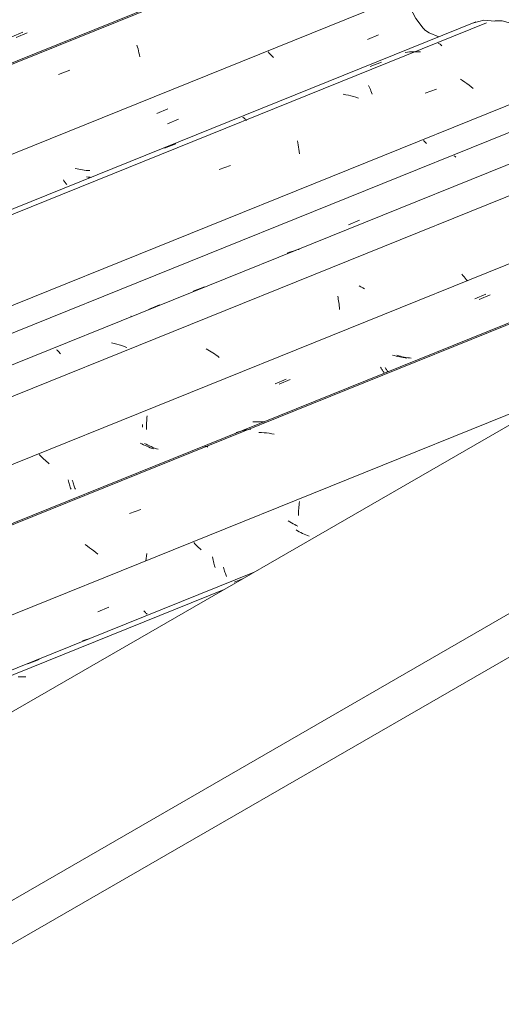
# Model space of a CAD drawing. Header units: metres. Extents: x -15.1 to 0.1, y 4 to 14.1.
# Tile 61 of 67: x -3.6 to -3.2, y 10 to 10.8. Entities that reach past the tile are written whole.
import ezdxf

# ---------------------------------------------------------------- set-up
doc = ezdxf.new("R2010")
doc.units = ezdxf.units.M
doc.layers.add('A-GLAZ-CWMG', color=7, linetype='Continuous', lineweight=5)
doc.layers.add('A-ROOF', color=7, linetype='Continuous', lineweight=5)

# ---------------------------------------------------------------- blocks, each defined once
blk = doc.blocks.new('FP_118-ISO_01')
at = {"layer": 'A-GLAZ-CWMG'}
blk.add_line((-3.44431, 10.32423), (-4.30724, 9.97548), dxfattribs=at)
at = {"layer": 'A-GLAZ-CWMG', "color": 9, "true_color": 0xc0c0c0}
for p, q in [((-3.61618, 10.25035), (-3.61832, 10.25028)), ((-3.61403, 10.25037), (-3.61618, 10.25035)), ((-3.61188, 10.25032), (-3.61403, 10.25037))]:
    blk.add_line(p, q, dxfattribs=at)
blk = doc.blocks.new('FP_119-ISO_01')
at = {"layer": 'A-GLAZ-CWMG', "color": 9, "true_color": 0xc0c0c0}
for p, q in [((-3.381, 10.39685), (-3.38118, 10.39537)), ((-3.3808, 10.39834), (-3.381, 10.39685)), ((-3.38165, 10.38809), (-3.38167, 10.38666)), ((-3.38161, 10.38952), (-3.38165, 10.38809)), ((-3.38154, 10.39097), (-3.38161, 10.38952)), ((-3.38144, 10.39243), (-3.38154, 10.39097)), ((-3.38132, 10.3939), (-3.38144, 10.39243)), ((-3.38118, 10.39537), (-3.38132, 10.3939)), ((-3.38238, 10.37366), (-3.38372, 10.37442)), ((-3.38102, 10.37293), (-3.38238, 10.37366)), ((-3.37964, 10.37222), (-3.38102, 10.37293)), ((-3.37825, 10.37153), (-3.37964, 10.37222)), ((-3.37685, 10.37088), (-3.37825, 10.37153)), ((-3.46912, 10.36274), (-3.47008, 10.36376)), ((-3.37543, 10.37025), (-3.37685, 10.37088)), ((-3.374, 10.36965), (-3.37543, 10.37025)), ((-3.37255, 10.36908), (-3.374, 10.36965)), ((-3.46812, 10.36171), (-3.46912, 10.36274)), ((-3.4671, 10.36069), (-3.46812, 10.36171)), ((-3.46605, 10.35968), (-3.4671, 10.36069)), ((-3.46498, 10.35868), (-3.46605, 10.35968)), ((-3.46387, 10.35768), (-3.46498, 10.35868)), ((-3.44485, 10.34299), (-3.44459, 10.34189)), ((-3.44459, 10.34189), (-3.44431, 10.34081)), ((-3.44431, 10.34081), (-3.44401, 10.33976)), ((-3.44401, 10.33976), (-3.44371, 10.33874)), ((-3.44371, 10.33874), (-3.44339, 10.33776)), ((-3.44339, 10.33776), (-3.44307, 10.3368)), ((-3.44307, 10.3368), (-3.44274, 10.33589)), ((-3.44274, 10.33589), (-3.44239, 10.335)), ((-3.55091, 10.30522), (-3.54164, 10.30916))]:
    blk.add_line(p, q, dxfattribs=at)
blk = doc.blocks.new('FP_120-ISO_01')
at = {"layer": 'A-GLAZ-CWMG'}
blk.add_line((-2.95611, 10.64844), (-4.30724, 10.10239), dxfattribs=at)
at = {"layer": 'A-GLAZ-CWMG', "color": 9, "true_color": 0xc0c0c0}
for p, q in [((-3.41287, 10.45678), (-3.41502, 10.45688)), ((-3.41071, 10.45661), (-3.41287, 10.45678)), ((-3.40855, 10.45638), (-3.41071, 10.45661)), ((-3.40638, 10.45609), (-3.40855, 10.45638)), ((-3.40423, 10.45574), (-3.40638, 10.45609)), ((-3.40207, 10.45533), (-3.40423, 10.45574)), ((-3.46071, 10.44496), (-3.46032, 10.44501)), ((-3.46032, 10.44501), (-3.4599, 10.44499)), ((-3.4599, 10.44499), (-3.45947, 10.44492)), ((-3.45947, 10.44492), (-3.45902, 10.44479)), ((-3.45902, 10.44479), (-3.45856, 10.44459)), ((-3.45856, 10.44459), (-3.45808, 10.44434)), ((-3.52425, 10.3882), (-3.51465, 10.39175)), ((-3.55986, 10.36077), (-3.5617, 10.36204)), ((-3.55806, 10.35945), (-3.55986, 10.36077)), ((-3.55628, 10.35811), (-3.55806, 10.35945)), ((-3.55454, 10.35673), (-3.55628, 10.35811)), ((-3.55283, 10.35533), (-3.55454, 10.35673)), ((-3.55116, 10.3539), (-3.55283, 10.35533)), ((-3.50964, 10.35466), (-3.50988, 10.35255)), ((-3.51015, 10.35044), (-3.51047, 10.34833)), ((-3.50988, 10.35255), (-3.51015, 10.35044))]:
    blk.add_line(p, q, dxfattribs=at)
blk = doc.blocks.new('FP_121-ISO_01')
at = {"layer": 'A-GLAZ-CWMG', "color": 9, "true_color": 0xc0c0c0}
for p, q in [((-3.22912, 10.5692), (-3.21984, 10.57315)), ((-3.29705, 10.52152), (-3.29855, 10.52194)), ((-3.29555, 10.52114), (-3.29705, 10.52152)), ((-3.29404, 10.52079), (-3.29555, 10.52114)), ((-3.29253, 10.52047), (-3.29404, 10.52079)), ((-3.29101, 10.5202), (-3.29253, 10.52047)), ((-3.28949, 10.51995), (-3.29101, 10.5202)), ((-3.28797, 10.51975), (-3.28949, 10.51995)), ((-3.28644, 10.51958), (-3.28797, 10.51975)), ((-3.30858, 10.51176), (-3.30821, 10.51109)), ((-3.30821, 10.51109), (-3.30784, 10.51046)), ((-3.30784, 10.51046), (-3.30747, 10.50987)), ((-3.30747, 10.50987), (-3.3071, 10.50932)), ((-3.3071, 10.50932), (-3.30673, 10.50881)), ((-3.30673, 10.50881), (-3.30636, 10.50834)), ((-3.30636, 10.50834), (-3.306, 10.50791)), ((-3.39784, 10.49754), (-3.38856, 10.50147)), ((-3.50939, 10.47093), (-3.50954, 10.46945)), ((-3.50986, 10.46364), (-3.50988, 10.46221)), ((-3.50982, 10.46508), (-3.50986, 10.46364)), ((-3.50975, 10.46652), (-3.50982, 10.46508)), ((-3.50966, 10.46798), (-3.50975, 10.46652)), ((-3.50954, 10.46945), (-3.50966, 10.46798)), ((-3.41508, 10.46579), (-3.4166, 10.46586)), ((-3.41355, 10.46575), (-3.41508, 10.46579)), ((-3.41203, 10.46575), (-3.41355, 10.46575)), ((-3.41051, 10.46579), (-3.41203, 10.46575)), ((-3.50988, 10.46221), (-3.50988, 10.4608)), ((-3.50988, 10.4608), (-3.50985, 10.45941)), ((-3.51018, 10.44678), (-3.51156, 10.44749)), ((-3.5088, 10.44609), (-3.51018, 10.44678)), ((-3.50739, 10.44543), (-3.5088, 10.44609)), ((-3.59951, 10.43718), (-3.60045, 10.43817)), ((-3.50597, 10.4448), (-3.50739, 10.44543)), ((-3.50454, 10.4442), (-3.50597, 10.4448)), ((-3.5031, 10.44363), (-3.50454, 10.4442)), ((-3.50164, 10.44309), (-3.5031, 10.44363)), ((-3.50017, 10.44257), (-3.50164, 10.44309)), ((-3.59855, 10.43619), (-3.59951, 10.43718)), ((-3.59756, 10.4352), (-3.59855, 10.43619)), ((-3.59654, 10.43422), (-3.59756, 10.4352)), ((-3.5955, 10.43325), (-3.59654, 10.43422)), ((-3.59443, 10.43229), (-3.5955, 10.43325)), ((-3.59333, 10.43134), (-3.59443, 10.43229)), ((-3.59221, 10.43039), (-3.59333, 10.43134)), ((-3.57256, 10.41636), (-3.57227, 10.41531)), ((-3.57227, 10.41531), (-3.57197, 10.41429)), ((-3.57197, 10.41429), (-3.57165, 10.4133)), ((-3.57165, 10.4133), (-3.57133, 10.41234)), ((-3.57133, 10.41234), (-3.571, 10.41142)), ((-3.571, 10.41142), (-3.57065, 10.41053)), ((-3.57065, 10.41053), (-3.57031, 10.40968)), ((-3.57031, 10.40968), (-3.56995, 10.40886))]:
    blk.add_line(p, q, dxfattribs=at)
blk = doc.blocks.new('FP_122-ISO_01')
at = {"layer": 'A-GLAZ-CWMG'}
blk.add_line((-3.07049, 10.71056), (-4.30724, 10.21074), dxfattribs=at)
at = {"layer": 'A-GLAZ-CWMG', "color": 9, "true_color": 0xc0c0c0}
for p, q in [((-3.2429, 10.58939), (-3.24389, 10.59046)), ((-3.24193, 10.58831), (-3.2429, 10.58939)), ((-3.24099, 10.58722), (-3.24193, 10.58831)), ((-3.32894, 10.57988), (-3.33042, 10.5807)), ((-3.32748, 10.57903), (-3.32894, 10.57988)), ((-3.32604, 10.57816), (-3.32748, 10.57903)), ((-3.24008, 10.58613), (-3.24099, 10.58722)), ((-3.2392, 10.58503), (-3.24008, 10.58613)), ((-3.34857, 10.57195), (-3.3483, 10.57064)), ((-3.3483, 10.57064), (-3.34804, 10.56931)), ((-3.34804, 10.56931), (-3.34781, 10.56795)), ((-3.34781, 10.56795), (-3.34759, 10.56657)), ((-3.34759, 10.56657), (-3.3474, 10.56516)), ((-3.3474, 10.56516), (-3.34723, 10.56372)), ((-3.34723, 10.56372), (-3.34708, 10.56226)), ((-3.34708, 10.56226), (-3.34695, 10.56078)), ((-3.45818, 10.52672), (-3.45965, 10.52755)), ((-3.45673, 10.52585), (-3.45818, 10.52672)), ((-3.4553, 10.52496), (-3.45673, 10.52585)), ((-3.45389, 10.52403), (-3.4553, 10.52496)), ((-3.45251, 10.52308), (-3.45389, 10.52403)), ((-3.45114, 10.52211), (-3.45251, 10.52308)), ((-3.4498, 10.52111), (-3.45114, 10.52211)), ((-3.44849, 10.52009), (-3.4498, 10.52111))]:
    blk.add_line(p, q, dxfattribs=at)
blk = doc.blocks.new('FP_123-ISO_01')
at = {"layer": 'A-GLAZ-CWMG', "color": 9, "true_color": 0xc0c0c0}
for p, q in [((-3.24949, 10.68989), (-3.25012, 10.69057)), ((-3.24885, 10.68921), (-3.24949, 10.68989)), ((-3.33958, 10.63219), (-3.3303, 10.63612)), ((-3.50826, 10.56066), (-3.49899, 10.56459))]:
    blk.add_line(p, q, dxfattribs=at)
blk = doc.blocks.new('Rectangular Mullion - Telha Fibrocimento - Ondulada-1868137-ISO_01')
at = {"layer": 'A-GLAZ-CWMG'}
for p, q in [((-3.1359, 10.73777), (-4.30724, 10.26438)), ((-3.02404, 10.67208), (-4.30724, 10.15348)), ((-3.1502, 10.49403), (-4.30724, 10.02642))]:
    blk.add_line(p, q, dxfattribs=at)
for name in ['FP_122-ISO_01', 'FP_123-ISO_01', 'FP_120-ISO_01', 'FP_121-ISO_01', 'FP_119-ISO_01', 'FP_118-ISO_01']:
    blk.add_blockref(name, (0, 0), dxfattribs=at)
blk = doc.blocks.new('FP_125-ISO_01')
at = {"layer": 'A-GLAZ-CWMG'}
blk.add_line((-3.41896, 10.33886), (-4.30724, 9.97987), dxfattribs=at)
at = {"layer": 'A-GLAZ-CWMG', "color": 9, "true_color": 0xc0c0c0}
for p, q in [((-3.43589, 10.33034), (-3.42903, 10.33305)), ((-3.56219, 10.28143), (-3.56388, 10.28079)), ((-3.56048, 10.28201), (-3.56219, 10.28143)), ((-3.55875, 10.28254), (-3.56048, 10.28201)), ((-3.61, 10.26127), (-3.60042, 10.26509))]:
    blk.add_line(p, q, dxfattribs=at)
blk = doc.blocks.new('FP_126-ISO_01')
at = {"layer": 'A-GLAZ-CWMG', "color": 9, "true_color": 0xc0c0c0}
for p, q in [((-3.38893, 10.38126), (-3.39024, 10.38205)), ((-3.38759, 10.38048), (-3.38893, 10.38126)), ((-3.38624, 10.37973), (-3.38759, 10.38048)), ((-3.38487, 10.37901), (-3.38624, 10.37973)), ((-3.38349, 10.37831), (-3.38487, 10.37901)), ((-3.38209, 10.37763), (-3.38349, 10.37831)), ((-3.4542, 10.35174), (-3.45395, 10.35036)), ((-3.45395, 10.35036), (-3.45368, 10.34902)), ((-3.45368, 10.34902), (-3.45339, 10.34771)), ((-3.45339, 10.34771), (-3.45308, 10.34643)), ((-3.45308, 10.34643), (-3.45276, 10.34519)), ((-3.45276, 10.34519), (-3.45242, 10.344)), ((-3.45242, 10.344), (-3.45206, 10.34284)), ((-3.51218, 10.30622), (-3.51175, 10.30565)), ((-3.51175, 10.30565), (-3.51133, 10.30514)), ((-3.51133, 10.30514), (-3.51091, 10.30468)), ((-3.51091, 10.30468), (-3.5105, 10.30428)), ((-3.5105, 10.30428), (-3.51009, 10.30392)), ((-3.51009, 10.30392), (-3.5097, 10.30361)), ((-3.5097, 10.30361), (-3.50932, 10.30336))]:
    blk.add_line(p, q, dxfattribs=at)
blk = doc.blocks.new('FP_127-ISO_01')
at = {"layer": 'A-GLAZ-CWMG'}
blk.add_line((-2.95916, 10.64837), (-4.30724, 10.10355), dxfattribs=at)
at = {"layer": 'A-GLAZ-CWMG', "color": 9, "true_color": 0xc0c0c0}
for p, q in [((-3.43216, 10.45741), (-3.43417, 10.45677)), ((-3.43013, 10.45799), (-3.43216, 10.45741)), ((-3.42808, 10.4585), (-3.43013, 10.45799)), ((-3.42601, 10.45894), (-3.42808, 10.4585)), ((-3.42392, 10.45931), (-3.42601, 10.45894)), ((-3.42182, 10.45962), (-3.42392, 10.45931))]:
    blk.add_line(p, q, dxfattribs=at)
blk = doc.blocks.new('FP_128-ISO_01')
at = {"layer": 'A-GLAZ-CWMG', "color": 9, "true_color": 0xc0c0c0}
for p, q in [((-3.2327, 10.56973), (-3.22342, 10.57368)), ((-3.30076, 10.52174), (-3.30225, 10.52218)), ((-3.29926, 10.52133), (-3.30076, 10.52174)), ((-3.29776, 10.52096), (-3.29926, 10.52133)), ((-3.29625, 10.52062), (-3.29776, 10.52096)), ((-3.29473, 10.52032), (-3.29625, 10.52062)), ((-3.29321, 10.52005), (-3.29473, 10.52032)), ((-3.29169, 10.51982), (-3.29321, 10.52005)), ((-3.29017, 10.51962), (-3.29169, 10.51982)), ((-3.3123, 10.51184), (-3.31193, 10.51114)), ((-3.31193, 10.51114), (-3.31156, 10.51049)), ((-3.31156, 10.51049), (-3.31119, 10.50987)), ((-3.31119, 10.50987), (-3.31082, 10.50929)), ((-3.31082, 10.50929), (-3.31045, 10.50875)), ((-3.31045, 10.50875), (-3.31008, 10.50825)), ((-3.31008, 10.50825), (-3.30971, 10.50779)), ((-3.30971, 10.50779), (-3.30935, 10.50737)), ((-3.40143, 10.49799), (-3.39215, 10.50194)), ((-3.51338, 10.46272), (-3.51339, 10.4613)), ((-3.51336, 10.46347), (-3.51338, 10.46272)), ((-3.41878, 10.46576), (-3.4203, 10.46586)), ((-3.41725, 10.46569), (-3.41878, 10.46576)), ((-3.41572, 10.46566), (-3.41725, 10.46569)), ((-3.4142, 10.46567), (-3.41572, 10.46566)), ((-3.41268, 10.46572), (-3.4142, 10.46567)), ((-3.41117, 10.46581), (-3.41268, 10.46572)), ((-3.41012, 10.4659), (-3.41117, 10.46581)), ((-3.5138, 10.44716), (-3.51516, 10.44788)), ((-3.51241, 10.44646), (-3.5138, 10.44716)), ((-3.51102, 10.44578), (-3.51241, 10.44646)), ((-3.50961, 10.44513), (-3.51102, 10.44578)), ((-3.50818, 10.44451), (-3.50961, 10.44513)), ((-3.50674, 10.44392), (-3.50818, 10.44451)), ((-3.50529, 10.44336), (-3.50674, 10.44392)), ((-3.50383, 10.44283), (-3.50529, 10.44336)), ((-3.57619, 10.41666), (-3.57591, 10.41559)), ((-3.57591, 10.41559), (-3.57561, 10.41455)), ((-3.57561, 10.41455), (-3.5753, 10.41354)), ((-3.5753, 10.41354), (-3.57498, 10.41256)), ((-3.57498, 10.41256), (-3.57466, 10.41162)), ((-3.57466, 10.41162), (-3.57432, 10.41071)), ((-3.57432, 10.41071), (-3.57397, 10.40983)), ((-3.57397, 10.40983), (-3.57362, 10.40899))]:
    blk.add_line(p, q, dxfattribs=at)
blk = doc.blocks.new('FP_129-ISO_01')
at = {"layer": 'A-GLAZ-CWMG'}
blk.add_line((-3.09202, 10.72867), (-4.30724, 10.23755), dxfattribs=at)
at = {"layer": 'A-GLAZ-CWMG', "color": 9, "true_color": 0xc0c0c0}
for p, q in [((-3.38919, 10.60902), (-3.39116, 10.60827)), ((-3.38721, 10.60971), (-3.38919, 10.60902)), ((-3.3852, 10.61034), (-3.38721, 10.60971)), ((-3.38317, 10.61091), (-3.3852, 10.61034)), ((-3.38112, 10.61142), (-3.38317, 10.61091)), ((-3.47049, 10.57606), (-3.46088, 10.57992)), ((-3.52316, 10.55491), (-3.52279, 10.55499)), ((-3.53723, 10.53206), (-3.53937, 10.5326)), ((-3.53509, 10.53146), (-3.53723, 10.53206)), ((-3.53297, 10.53081), (-3.53509, 10.53146)), ((-3.53086, 10.53011), (-3.53297, 10.53081)), ((-3.52876, 10.52935), (-3.53086, 10.53011)), ((-3.52668, 10.52855), (-3.52876, 10.52935)), ((-3.58585, 10.52663), (-3.58533, 10.52619)), ((-3.58533, 10.52619), (-3.58481, 10.5257)), ((-3.58481, 10.5257), (-3.58428, 10.52515)), ((-3.58428, 10.52515), (-3.58374, 10.52455)), ((-3.58374, 10.52455), (-3.58319, 10.52389)), ((-3.58319, 10.52389), (-3.58264, 10.52317))]:
    blk.add_line(p, q, dxfattribs=at)
blk = doc.blocks.new('FP_130-ISO_01')
at = {"layer": 'A-GLAZ-CWMG', "color": 9, "true_color": 0xc0c0c0}
for p, q in [((-3.2753, 10.70261), (-3.27609, 10.70346)), ((-3.27448, 10.70176), (-3.2753, 10.70261)), ((-3.27365, 10.70091), (-3.27448, 10.70176))]:
    blk.add_line(p, q, dxfattribs=at)
blk = doc.blocks.new('FP_131-ISO_01')
at = {"layer": 'A-GLAZ-CWMG'}
blk.add_line((-3.22306, 10.80279), (-4.30724, 10.36463), dxfattribs=at)
at = {"layer": 'A-GLAZ-CWMG', "color": 9, "true_color": 0xc0c0c0}
for p, q in [((-3.26366, 10.78567), (-3.26318, 10.78543)), ((-3.26318, 10.78543), (-3.26268, 10.78513)), ((-3.26268, 10.78513), (-3.26218, 10.78477)), ((-3.26218, 10.78477), (-3.26166, 10.78435)), ((-3.26166, 10.78435), (-3.26113, 10.78387)), ((-3.26113, 10.78387), (-3.26059, 10.78333)), ((-3.24313, 10.75396), (-3.24502, 10.75518)), ((-3.24128, 10.75271), (-3.24313, 10.75396)), ((-3.32264, 10.74984), (-3.32209, 10.74878)), ((-3.32209, 10.74878), (-3.32155, 10.74766)), ((-3.32155, 10.74766), (-3.32101, 10.74649)), ((-3.32101, 10.74649), (-3.32048, 10.74526)), ((-3.27464, 10.74331), (-3.26507, 10.74685)), ((-3.23945, 10.75142), (-3.24128, 10.75271)), ((-3.23765, 10.7501), (-3.23945, 10.75142)), ((-3.23589, 10.74874), (-3.23765, 10.7501)), ((-3.23416, 10.74736), (-3.23589, 10.74874)), ((-3.3417, 10.74206), (-3.34385, 10.74246)), ((-3.33955, 10.7416), (-3.3417, 10.74206)), ((-3.3374, 10.74109), (-3.33955, 10.7416)), ((-3.33526, 10.74051), (-3.3374, 10.74109)), ((-3.33313, 10.73989), (-3.33526, 10.74051)), ((-3.33102, 10.7392), (-3.33313, 10.73989)), ((-3.32048, 10.74526), (-3.31996, 10.74399)), ((-3.31996, 10.74399), (-3.31945, 10.74266)), ((-3.38251, 10.70316), (-3.38217, 10.70142)), ((-3.38217, 10.70142), (-3.38185, 10.69965)), ((-3.38185, 10.69965), (-3.38157, 10.69784)), ((-3.38157, 10.69784), (-3.38131, 10.69599)), ((-3.38131, 10.69599), (-3.38107, 10.69411)), ((-3.38107, 10.69411), (-3.38087, 10.6922)), ((-3.44872, 10.67878), (-3.43914, 10.68234))]:
    blk.add_line(p, q, dxfattribs=at)
blk = doc.blocks.new('FP_132-ISO_01')
at = {"layer": 'A-GLAZ-CWMG', "color": 9, "true_color": 0xc0c0c0}
for p, q in [((-3.32347, 10.78874), (-3.31419, 10.79266)), ((-3.40648, 10.7773), (-3.40737, 10.77826)), ((-3.40557, 10.77636), (-3.40648, 10.7773)), ((-3.40463, 10.77541), (-3.40557, 10.77636)), ((-3.40366, 10.77447), (-3.40463, 10.77541)), ((-3.40268, 10.77354), (-3.40366, 10.77447)), ((-3.49221, 10.71745), (-3.48293, 10.72137)), ((-3.55915, 10.6725), (-3.56067, 10.67273)), ((-3.55762, 10.67231), (-3.55915, 10.6725)), ((-3.55677, 10.67223), (-3.55762, 10.67231))]:
    blk.add_line(p, q, dxfattribs=at)
blk = doc.blocks.new('FP_133-ISO_01')
at = {"layer": 'A-GLAZ-CWMG'}
blk.add_line((-3.3526, 10.87735), (-4.30724, 10.49154), dxfattribs=at)
at = {"layer": 'A-GLAZ-CWMG', "color": 9, "true_color": 0xc0c0c0}
for p, q in [((-3.51799, 10.78382), (-3.51755, 10.78228)), ((-3.51755, 10.78228), (-3.51712, 10.7807)), ((-3.51712, 10.7807), (-3.51672, 10.77907)), ((-3.51672, 10.77907), (-3.51634, 10.7774)), ((-3.51634, 10.7774), (-3.51599, 10.77569)), ((-3.51599, 10.77569), (-3.51565, 10.77394)), ((-3.58425, 10.75912), (-3.57466, 10.76272))]:
    blk.add_line(p, q, dxfattribs=at)
blk = doc.blocks.new('FP_134-ISO_01')
at = {"layer": 'A-GLAZ-CWMG', "color": 9, "true_color": 0xc0c0c0}
blk.add_line((-3.61994, 10.79054), (-3.61067, 10.79445), dxfattribs=at)
blk = doc.blocks.new('Rectangular Mullion - Telha Fibrocimento - Ondulada-V124-ISO_01')
at = {"layer": 'A-GLAZ-CWMG'}
for p, q in [((-3.2912, 10.8262), (-4.30724, 10.41557)), ((-3.1612, 10.7509), (-4.30724, 10.28774))]:
    blk.add_line(p, q, dxfattribs=at)
for points in [[(-3.2912, 10.8262, 0), (-3.2877, 10.81597, 0), (-3.28266, 10.80647, 0), (-3.27638, 10.79823, 0), (-3.27536, 10.79714, 0)], [(-3.21569, 10.80457, 0), (-3.20966, 10.80449, 0), (-3.19962, 10.80175, 0), (-3.18966, 10.79595, 0), (-3.18034, 10.78741, 0), (-3.17219, 10.77664, 0), (-3.16569, 10.76423, 0), (-3.1612, 10.7509, 0)]]:
    blk.add_polyline3d(points, dxfattribs=at)
for name in ['FP_133-ISO_01', 'FP_134-ISO_01', 'FP_131-ISO_01', 'FP_132-ISO_01', 'FP_129-ISO_01', 'FP_130-ISO_01', 'FP_127-ISO_01', 'FP_128-ISO_01', 'FP_126-ISO_01', 'FP_125-ISO_01']:
    blk.add_blockref(name, (0, 0), dxfattribs=at)
blk = doc.blocks.new('FP_138-ISO_01')
at = {"layer": 'A-GLAZ-CWMG'}
blk.add_line((-3.232, 10.80357), (-4.30724, 10.36902), dxfattribs=at)
at = {"layer": 'A-GLAZ-CWMG', "color": 9, "true_color": 0xc0c0c0}
for p, q in [((-3.28976, 10.77807), (-3.29158, 10.77786)), ((-3.28794, 10.77823), (-3.28976, 10.77807)), ((-3.28611, 10.77834), (-3.28794, 10.77823)), ((-3.28427, 10.7784), (-3.28611, 10.77834)), ((-3.28242, 10.77841), (-3.28427, 10.7784)), ((-3.28057, 10.77836), (-3.28242, 10.77841)), ((-3.27872, 10.77827), (-3.28057, 10.77836)), ((-3.32107, 10.76591), (-3.31151, 10.76969)), ((-3.42875, 10.72313), (-3.42832, 10.72288)), ((-3.42832, 10.72288), (-3.42787, 10.72258)), ((-3.42787, 10.72258), (-3.42742, 10.72224)), ((-3.42742, 10.72224), (-3.42696, 10.72184)), ((-3.42696, 10.72184), (-3.42649, 10.7214)), ((-3.42649, 10.7214), (-3.42601, 10.7209)), ((-3.42601, 10.7209), (-3.42553, 10.72036)), ((-3.49481, 10.69687), (-3.48526, 10.70068)), ((-3.84193, 10.55757), (-3.83239, 10.56143)), ((-3.87671, 10.54163), (-3.87851, 10.54134)), ((-3.8749, 10.54187), (-3.87671, 10.54163)), ((-3.87308, 10.54205), (-3.8749, 10.54187)), ((-3.87125, 10.54219), (-3.87308, 10.54205)), ((-3.86941, 10.54227), (-3.87125, 10.54219)), ((-3.86757, 10.54231), (-3.86941, 10.54227)), ((-3.86572, 10.54229), (-3.86757, 10.54231)), ((-3.95656, 10.50557), (-3.95607, 10.50497)), ((-3.95607, 10.50497), (-3.95558, 10.50432))]:
    blk.add_line(p, q, dxfattribs=at)
blk = doc.blocks.new('FP_139-ISO_01')
at = {"layer": 'A-GLAZ-CWMG', "color": 9, "true_color": 0xc0c0c0}
for p, q in [((-3.50115, 10.72622), (-3.49187, 10.73016)), ((-3.56857, 10.67946), (-3.57008, 10.67982)), ((-3.56705, 10.67914), (-3.56857, 10.67946)), ((-3.56553, 10.67885), (-3.56705, 10.67914)), ((-3.56401, 10.6786), (-3.56553, 10.67885)), ((-3.56248, 10.67838), (-3.56401, 10.6786)), ((-3.56095, 10.6782), (-3.56248, 10.67838)), ((-3.55942, 10.67805), (-3.56095, 10.6782)), ((-3.55789, 10.67794), (-3.55942, 10.67805)), ((-3.58004, 10.67004), (-3.57962, 10.66935)), ((-3.57962, 10.66935), (-3.57919, 10.66871)), ((-3.57919, 10.66871), (-3.57876, 10.66812)), ((-3.57876, 10.66812), (-3.57834, 10.66758)), ((-3.57834, 10.66758), (-3.57792, 10.66709)), ((-3.57792, 10.66709), (-3.57751, 10.66665)), ((-3.57751, 10.66665), (-3.57711, 10.66627)), ((-3.66977, 10.65471), (-3.6605, 10.65864)), ((-3.68655, 10.62431), (-3.68808, 10.62432)), ((-3.68503, 10.62432), (-3.68655, 10.62431)), ((-3.68351, 10.62438), (-3.68503, 10.62432)), ((-3.68199, 10.62447), (-3.68351, 10.62438)), ((-3.68048, 10.6246), (-3.68199, 10.62447)), ((-3.67897, 10.62477), (-3.68048, 10.6246)), ((-3.67748, 10.62498), (-3.67897, 10.62477)), ((-3.67599, 10.62522), (-3.67748, 10.62498)), ((-3.78198, 10.60418), (-3.78339, 10.60484)), ((-3.78056, 10.60355), (-3.78198, 10.60418)), ((-3.77912, 10.60295), (-3.78056, 10.60355)), ((-3.77767, 10.60237), (-3.77912, 10.60295)), ((-3.77622, 10.60183), (-3.77767, 10.60237)), ((-3.77475, 10.60131), (-3.77622, 10.60183)), ((-3.77327, 10.60082), (-3.77475, 10.60131)), ((-3.77178, 10.60037), (-3.77327, 10.60082)), ((-3.84424, 10.57401), (-3.84388, 10.57288)), ((-3.84388, 10.57288), (-3.84351, 10.57179)), ((-3.84351, 10.57179), (-3.84312, 10.57074)), ((-3.84312, 10.57074), (-3.84272, 10.56973)), ((-3.84272, 10.56973), (-3.84232, 10.56877)), ((-3.84232, 10.56877), (-3.84191, 10.56785)), ((-3.84191, 10.56785), (-3.84149, 10.56699)), ((-3.95059, 10.53587), (-3.94132, 10.53978)), ((-3.90167, 10.53415), (-3.9013, 10.53392)), ((-3.9013, 10.53392), (-3.90093, 10.53374)), ((-3.90093, 10.53374), (-3.90059, 10.53361)), ((-3.90059, 10.53361), (-3.90025, 10.53353)), ((-3.90025, 10.53353), (-3.89994, 10.53351)), ((-4.06284, 10.48847), (-4.05358, 10.49237)), ((-4.03377, 10.48341), (-4.03336, 10.48293)), ((-4.03336, 10.48293), (-4.03295, 10.4825)), ((-4.03295, 10.4825), (-4.03254, 10.48212)), ((-4.03254, 10.48212), (-4.03215, 10.48179)), ((-4.03215, 10.48179), (-4.03176, 10.48152)), ((-4.03176, 10.48152), (-4.03139, 10.4813)), ((-4.03139, 10.4813), (-4.03103, 10.48112)), ((-4.13669, 10.43847), (-4.13816, 10.43815)), ((-4.13522, 10.43883), (-4.13669, 10.43847)), ((-4.13377, 10.43922), (-4.13522, 10.43883)), ((-4.13233, 10.43965), (-4.13377, 10.43922)), ((-4.23115, 10.41752), (-4.2219, 10.42141))]:
    blk.add_line(p, q, dxfattribs=at)
blk = doc.blocks.new('FP_140-ISO_01')
at = {"layer": 'A-GLAZ-CWMG'}
blk.add_line((-3.35564, 10.87728), (-4.30724, 10.4927), dxfattribs=at)
at = {"layer": 'A-GLAZ-CWMG', "color": 9, "true_color": 0xc0c0c0}
for p, q in [((-3.49676, 10.8203), (-3.49878, 10.8197)), ((-3.49471, 10.82083), (-3.49676, 10.8203)), ((-3.49264, 10.82129), (-3.49471, 10.82083)), ((-3.49056, 10.82169), (-3.49264, 10.82129)), ((-3.48846, 10.82203), (-3.49056, 10.82169)), ((-3.48635, 10.82229), (-3.48846, 10.82203)), ((-3.47775, 10.82801), (-3.47736, 10.82793)), ((-3.47736, 10.82793), (-3.47697, 10.8278)), ((-3.47697, 10.8278), (-3.47656, 10.82763)), ((-3.47656, 10.82763), (-3.47613, 10.82741)), ((-3.47613, 10.82741), (-3.4757, 10.82714)), ((-3.4757, 10.82714), (-3.47526, 10.82683)), ((-3.47526, 10.82683), (-3.47481, 10.82648)), ((-3.95127, 10.63265), (-3.94169, 10.6364)), ((-4.0845, 10.58314), (-4.08648, 10.58241)), ((-4.0825, 10.5838), (-4.0845, 10.58314)), ((-4.08047, 10.5844), (-4.0825, 10.5838)), ((-4.07843, 10.58494), (-4.08047, 10.5844)), ((-4.07636, 10.5854), (-4.07843, 10.58494)), ((-4.07428, 10.5858), (-4.07636, 10.5854)), ((-4.1254, 10.56414), (-4.11582, 10.56792)), ((-4.29943, 10.49516), (-4.28986, 10.49897))]:
    blk.add_line(p, q, dxfattribs=at)
blk = doc.blocks.new('FP_141-ISO_01')
at = {"layer": 'A-GLAZ-CWMG', "color": 9, "true_color": 0xc0c0c0}
for p, q in [((-3.45482, 10.86202), (-3.44554, 10.86594)), ((-3.62352, 10.79086), (-3.61424, 10.79477)), ((-3.69024, 10.74666), (-3.69177, 10.74684)), ((-3.68871, 10.74652), (-3.69024, 10.74666)), ((-3.68719, 10.74642), (-3.68871, 10.74652)), ((-3.68566, 10.74635), (-3.68719, 10.74642)), ((-3.68414, 10.74632), (-3.68566, 10.74635)), ((-3.68262, 10.74633), (-3.68414, 10.74632)), ((-3.6811, 10.74638), (-3.68262, 10.74633)), ((-3.67958, 10.74647), (-3.6811, 10.74638)), ((-3.70174, 10.73829), (-3.70138, 10.73788)), ((-3.70138, 10.73788), (-3.70102, 10.73752)), ((-3.79213, 10.71984), (-3.78286, 10.72374)), ((-3.90553, 10.68764), (-3.90545, 10.68629)), ((-3.90545, 10.68629), (-3.90534, 10.68495)), ((-3.90534, 10.68495), (-3.90521, 10.68364)), ((-3.90521, 10.68364), (-3.90507, 10.68235)), ((-3.90507, 10.68235), (-3.9049, 10.68108)), ((-3.90422, 10.66995), (-3.90568, 10.67048)), ((-3.90274, 10.66945), (-3.90422, 10.66995)), ((-3.90126, 10.66899), (-3.90274, 10.66945)), ((-3.89977, 10.66855), (-3.90126, 10.66899)), ((-3.89827, 10.66816), (-3.89977, 10.66855)), ((-3.89677, 10.66779), (-3.89827, 10.66816)), ((-3.89526, 10.66746), (-3.89677, 10.66779)), ((-3.89374, 10.66716), (-3.89526, 10.66746)), ((-3.99504, 10.65716), (-3.99569, 10.65769)), ((-3.99389, 10.65623), (-3.99504, 10.65716)), ((-3.98904, 10.65268), (-3.99028, 10.65354)), ((-3.98778, 10.65184), (-3.98904, 10.65268)), ((-3.96636, 10.64044), (-3.96602, 10.6396)), ((-3.96602, 10.6396), (-3.96566, 10.63879)), ((-3.96566, 10.63879), (-3.9653, 10.63802)), ((-3.9653, 10.63802), (-3.96494, 10.63729)), ((-3.96494, 10.63729), (-3.96457, 10.63659)), ((-3.96457, 10.63659), (-3.9642, 10.63593)), ((-3.9642, 10.63593), (-3.96384, 10.63531)), ((-3.96384, 10.63531), (-3.96347, 10.63473)), ((-4.073, 10.60181), (-4.06373, 10.6057)), ((-4.1853, 10.55473), (-4.17603, 10.55861))]:
    blk.add_line(p, q, dxfattribs=at)
blk = doc.blocks.new('FP_142-ISO_01')
at = {"layer": 'A-GLAZ-CWMG'}
blk.add_line((-3.4885, 10.95758), (-4.30724, 10.62669), dxfattribs=at)
at = {"layer": 'A-GLAZ-CWMG', "color": 9, "true_color": 0xc0c0c0}
for p, q in [((-3.52512, 10.94062), (-3.5246, 10.94022)), ((-3.5246, 10.94022), (-3.52407, 10.93976)), ((-3.52407, 10.93976), (-3.52354, 10.93924)), ((-3.52354, 10.93924), (-3.523, 10.93866)), ((-3.523, 10.93866), (-3.52245, 10.93803)), ((-3.52245, 10.93803), (-3.52189, 10.93734)), ((-3.50501, 10.90536), (-3.50685, 10.90663)), ((-3.5032, 10.90405), (-3.50501, 10.90536)), ((-3.50142, 10.90271), (-3.5032, 10.90405)), ((-3.603, 10.89495), (-3.60515, 10.89548)), ((-3.58395, 10.90274), (-3.58341, 10.90156)), ((-3.58341, 10.90156), (-3.58288, 10.90032)), ((-3.58288, 10.90032), (-3.58237, 10.89904)), ((-3.58237, 10.89904), (-3.58186, 10.8977)), ((-3.58186, 10.8977), (-3.58137, 10.89632)), ((-3.58137, 10.89632), (-3.58089, 10.8949)), ((-3.53647, 10.89476), (-3.52691, 10.89829)), ((-3.49968, 10.90134), (-3.50142, 10.90271)), ((-3.49796, 10.89994), (-3.49968, 10.90134)), ((-3.49628, 10.89852), (-3.49796, 10.89994)), ((-3.60087, 10.89437), (-3.603, 10.89495)), ((-3.59874, 10.89373), (-3.60087, 10.89437)), ((-3.59663, 10.89305), (-3.59874, 10.89373)), ((-3.59452, 10.89231), (-3.59663, 10.89305)), ((-3.59243, 10.89152), (-3.59452, 10.89231)), ((-3.64424, 10.85471), (-3.64395, 10.85291)), ((-3.64395, 10.85291), (-3.64368, 10.85108)), ((-3.64368, 10.85108), (-3.64344, 10.84921)), ((-3.64344, 10.84921), (-3.64323, 10.84731)), ((-3.64323, 10.84731), (-3.64304, 10.84539)), ((-3.64304, 10.84539), (-3.64288, 10.84343)), ((-3.7104, 10.83042), (-3.70082, 10.83397)), ((-3.94813, 10.76684), (-3.95027, 10.76679)), ((-3.94598, 10.76683), (-3.94813, 10.76684)), ((-3.94382, 10.76676), (-3.94598, 10.76683)), ((-3.94166, 10.76663), (-3.94382, 10.76676)), ((-3.9395, 10.76644), (-3.94166, 10.76663)), ((-3.93734, 10.76619), (-3.9395, 10.76644)), ((-3.99517, 10.75331), (-3.9948, 10.75342)), ((-3.9948, 10.75342), (-3.9944, 10.75347)), ((-3.9944, 10.75347), (-3.99399, 10.75346)), ((-3.99399, 10.75346), (-3.99356, 10.75339)), ((-3.99356, 10.75339), (-3.99311, 10.75327)), ((-4.0589, 10.70062), (-4.0493, 10.70421)), ((-4.09393, 10.67401), (-4.09585, 10.67516)), ((-4.09202, 10.67282), (-4.09393, 10.67401)), ((-4.09015, 10.67159), (-4.09202, 10.67282)), ((-4.0883, 10.67032), (-4.09015, 10.67159)), ((-4.08648, 10.66903), (-4.0883, 10.67032)), ((-4.08469, 10.6677), (-4.08648, 10.66903)), ((-4.19286, 10.66102), (-4.19502, 10.66136)), ((-4.1907, 10.66062), (-4.19286, 10.66102)), ((-4.18855, 10.66017), (-4.1907, 10.66062)), ((-4.1864, 10.65966), (-4.18855, 10.66017)), ((-4.18426, 10.6591), (-4.1864, 10.65966)), ((-4.18213, 10.65848), (-4.18426, 10.6591)), ((-4.2334, 10.63509), (-4.2238, 10.63871)), ((-4.29262, 10.63283), (-4.29463, 10.63218)), ((-4.2906, 10.63342), (-4.29262, 10.63283)), ((-4.28856, 10.63395), (-4.2906, 10.63342)), ((-4.2865, 10.63442), (-4.28856, 10.63395)), ((-4.28442, 10.63483), (-4.2865, 10.63442)), ((-4.28233, 10.63518), (-4.28442, 10.63483)), ((-4.17586, 10.63149), (-4.17568, 10.62955)), ((-4.17568, 10.62955), (-4.17554, 10.62759)), ((-4.17554, 10.62759), (-4.17542, 10.6256)), ((-4.17542, 10.6256), (-4.17534, 10.62359)), ((-4.17534, 10.62359), (-4.17532, 10.62288))]:
    blk.add_line(p, q, dxfattribs=at)
blk = doc.blocks.new('Rectangular Mullion - Telha Fibrocimento - Ondulada-V137-ISO_01')
at = {"layer": 'A-GLAZ-CWMG'}
for points in [[(-3.23375, 10.80278, 0), (-3.22523, 10.80518, 0), (-3.21587, 10.80431, 0)], [(-3.27538, 10.79696, 0), (-3.27142, 10.79436, 0), (-3.2631, 10.79089, 0)]]:
    blk.add_polyline3d(points, dxfattribs=at)
for name in ['FP_142-ISO_01', 'FP_140-ISO_01', 'FP_141-ISO_01', 'FP_138-ISO_01', 'FP_139-ISO_01']:
    blk.add_blockref(name, (0, 0), dxfattribs=at)
blk = doc.blocks.new('RUFO_1_ - RUFO_1_-1923193-ISO_01')
at = {"layer": 'A-ROOF'}
for p, q in [((-4.30724, 9.82602), (-2.62079, 10.79969)), ((-4.2931, 9.67497), (-2.4829, 10.72008)), ((-2.4829, 10.68334), (-4.2931, 9.63822))]:
    blk.add_line(p, q, dxfattribs=at)

msp = doc.modelspace()

# ---------------------------------------------------------------- block references
at = {"layer": 'A-GLAZ-CWMG'}
for name in ['Rectangular Mullion - Telha Fibrocimento - Ondulada-V137-ISO_01', 'Rectangular Mullion - Telha Fibrocimento - Ondulada-V124-ISO_01', 'Rectangular Mullion - Telha Fibrocimento - Ondulada-1868137-ISO_01']:
    msp.add_blockref(name, (0, 0), dxfattribs=at)
at = {"layer": 'A-ROOF'}
msp.add_blockref('RUFO_1_ - RUFO_1_-1923193-ISO_01', (0, 0), dxfattribs=at)

doc.saveas('drawing.dxf')
